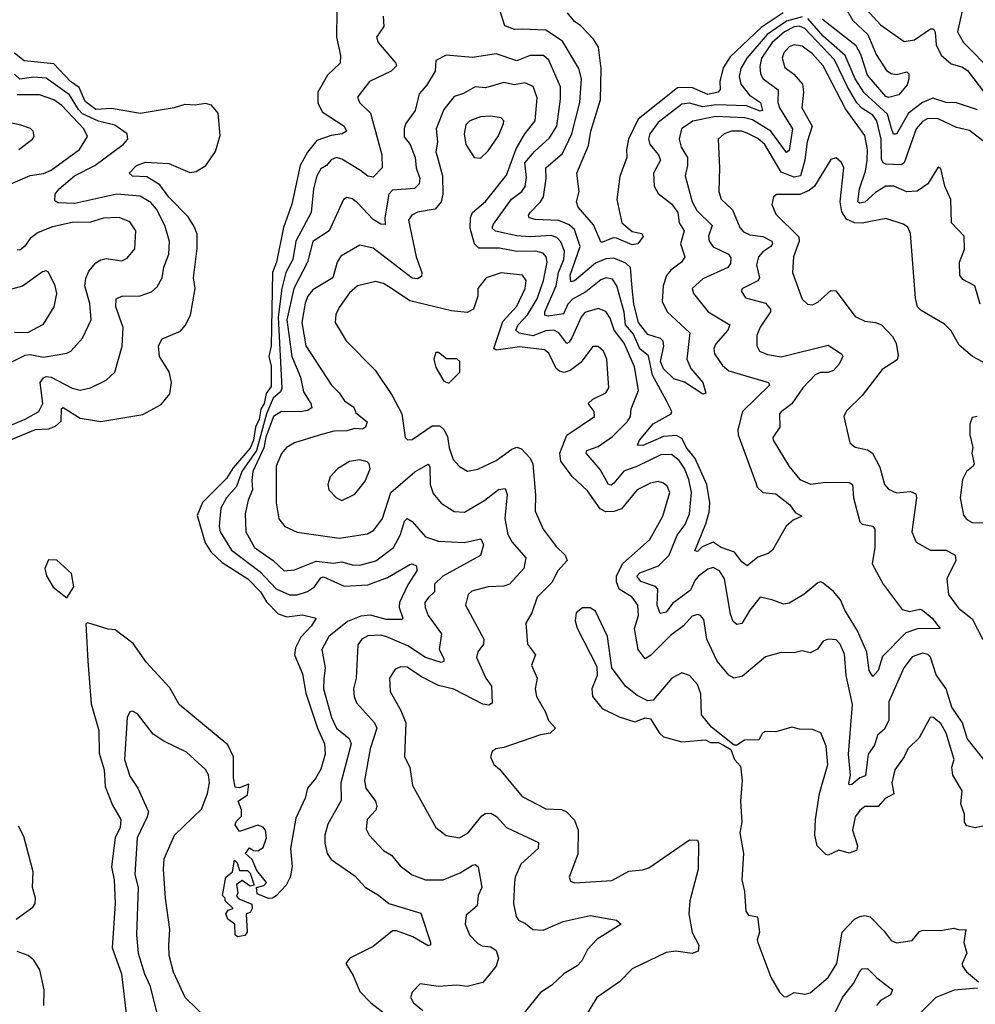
# Model space of a CAD drawing. Extents: x 1954683 to 2060285, y 904798 to 1016299.
# Tile 202 of 256: x 1969104 to 1972757, y 971779 to 975542. Entities that reach past the tile are written whole.
import ezdxf

# ---------------------------------------------------------------- set-up
doc = ezdxf.new("R2010")
doc.units = 0

msp = doc.modelspace()

# ---------------------------------------------------------------- linework, layer by layer
at = {"layer": '0CON10XD'}
for points in [[(1972095, 975552.6), (1972035, 975535.6), (1971961.7, 975485), (1971883.3, 975395), (1971861.1, 975355), (1971854.5, 975325), (1971861, 975295), (1971893.6, 975253.6), (1971935.2, 975225), (1971943.1, 975195), (1971935, 975192.2), (1971882.3, 975212.3), (1971765, 975216.5), (1971715, 975208.1), (1971665, 975223), (1971635, 975218.9), (1971545, 975149.2), (1971512.9, 975105), (1971507.9, 975085), (1971512.2, 975065), (1971545.9, 975025), (1971554, 975005), (1971526.8, 974955), (1971529.5, 974905), (1971545, 974877.8), (1971595, 974838), (1971620.3, 974805), (1971625, 974765.6), (1971643.8, 974735), (1971630.3, 974685), (1971646.8, 974635), (1971634.1, 974615), (1971592.9, 974585), (1971576.4, 974563.6), (1971564.4, 974525), (1971560.5, 974465), (1971579.1, 974425), (1971665.3, 974345), (1971653.8, 974243.8), (1971669, 974209), (1971715.4, 974155), (1971726.9, 974115), (1971715, 974110.8), (1971645, 974156), (1971605, 974169.6), (1971565, 974207.4), (1971553.2, 974235), (1971565.8, 974294.2), (1971563.3, 974313.3), (1971554, 974324), (1971505, 974339), (1971469.6, 974385), (1971452, 974455), (1971444.9, 974515.1), (1971439, 974595), (1971421.3, 974611.3), (1971375, 974630.7), (1971345, 974628.1), (1971305, 974611), (1971225, 974543.5), (1971210.5, 974540.5), (1971208.2, 974565), (1971246, 974675), (1971225, 974739.4), (1971205, 974757.3), (1971165, 974774.8), (1971075, 974778.7), (1971051.5, 974785), (1971048.9, 974795), (1971055.3, 974805), (1971095.3, 974845), (1971105.9, 974865), (1971117.2, 974935), (1971115.4, 974975), (1971179.6, 975030.4), (1971214.5, 975105), (1971245.6, 975225.6), (1971252.2, 975315), (1971241.9, 975355), (1971179.5, 975459.5), (1971115, 975501.4), (1971025.3, 975505.3), (1970995, 975504.1), (1970958.3, 975518.3), (1970925, 975623.8)], [(1972327.8, 975595), (1972395, 975522.4), (1972485, 975457.8), (1972525, 975464.8), (1972585, 975506.2), (1972597.1, 975507.1), (1972603.7, 975493.7), (1972606.7, 975445), (1972626.4, 975406.4), (1972665, 975373.5), (1972705, 975361.1), (1972727.2, 975347.2), (1972865, 975166.4)], [(1970315.9, 975574.1), (1970315.3, 975475), (1970330, 975405), (1970328.6, 975375), (1970280.5, 975329.5), (1970244.5, 975265), (1970243.8, 975223.8), (1970259.8, 975189.8), (1970344.3, 975135), (1970353.8, 975115), (1970336.7, 975105), (1970295, 975098.8), (1970240.4, 975079.6), (1970205, 975035.6), (1970176, 974984), (1970145, 974836.2), (1970112.2, 974747.8), (1970086, 974615), (1970070, 974575), (1970065.1, 974295), (1970056.5, 974255), (1970065, 974217.5), (1970065, 974139.4), (1970046.6, 974113.4), (1970038.6, 974075), (1970026.2, 974053.8), (1970019.3, 974015), (1970005.7, 973984.3), (1969998.4, 973935), (1969985, 973904.7), (1969920.4, 973829.6), (1969895, 973788.5), (1969803.2, 973696.8), (1969783.1, 973646.9), (1969813.1, 973543.1), (1969836.6, 973506.6), (1969877.6, 973467.6), (1969976, 973405), (1970025, 973355.3), (1970047.5, 973317.5), (1970091.8, 973271.8), (1970125, 973259.2), (1970185, 973267.9), (1970237.5, 973255), (1970220, 973225), (1970178.5, 973181.5), (1970158.1, 973141.9), (1970154.6, 973115), (1970185, 973042), (1970198, 972968), (1970242.1, 972835), (1970269.7, 972775), (1970271.8, 972735), (1970255, 972678), (1970235, 972641.9), (1970204.6, 972605.4), (1970195, 972566.7), (1970160, 972490), (1970139.2, 972375), (1970145.8, 972304.2), (1970137.5, 972265), (1970123.3, 972235), (1970085, 972193.3), (1970070, 972185), (1970055, 972183.8), (1970011.7, 972201.7), (1970010, 972225), (1970037, 972233), (1970047.5, 972245), (1970010.8, 972290.8), (1969993, 972333), (1969967.5, 972355), (1969982.5, 972377.5), (1969997.5, 972367.5), (1970015, 972366.2), (1970035, 972378.8), (1970047.1, 972415), (1970043.8, 972445), (1970035, 972456.7), (1970015, 972463.3), (1969945, 972440), (1969927.5, 972465), (1969931.7, 972478.3), (1969951.7, 972498.3), (1969951.7, 972521.7), (1969940, 972555), (1969975, 972580), (1969980, 972620), (1969945, 972606.2), (1969928.3, 972608.3), (1969922.1, 972645), (1969921.8, 972725), (1969900.2, 972770.2), (1969714.4, 972925), (1969678, 972988), (1969588.5, 973085), (1969537.6, 973157.6), (1969469.5, 973209.5), (1969442.4, 973212.4), (1969365, 973236.7), (1969356.7, 973233.3), (1969365, 973090), (1969377.4, 972927.4), (1969407.3, 972825), (1969408.6, 972738.6), (1969427.3, 972675), (1969431.5, 972611.5), (1969459.6, 972539.6), (1969490.9, 972485), (1969487.9, 972455), (1969468.9, 972415), (1969455.4, 972305), (1969465.7, 972255), (1969469.6, 972165), (1969458.2, 971995), (1969493.3, 971895), (1969512.7, 971732.7)], [(1972022.5, 975567.5), (1971938.2, 975511.8), (1971820.3, 975399.7), (1971792.7, 975357.3), (1971780, 975305), (1971781.1, 975275), (1971774, 975265), (1971735, 975256.2), (1971672.8, 975282.7), (1971618.7, 975281.3), (1971468.4, 975161.6), (1971430.7, 975085), (1971423.3, 975045), (1971425.4, 975015), (1971398.2, 974941.8), (1971387.3, 974855), (1971405.5, 974765.5), (1971445, 974732), (1971482.5, 974725), (1971487, 974713), (1971467.5, 974685), (1971445, 974681.4), (1971385, 974707.1), (1971372.2, 974707.8), (1971332.1, 974692.1), (1971325, 974692), (1971321.4, 974701.4), (1971298.1, 974758.1), (1971238.9, 974825), (1971231.9, 974845), (1971243.2, 974885), (1971233.8, 974955), (1971278.9, 975061.1), (1971287.7, 975115), (1971324.2, 975235.8), (1971326.2, 975355), (1971316.9, 975436.9), (1971297.5, 975467.5), (1971248.5, 975518.5), (1971224.5, 975535), (1971197.7, 975567.7)], [(1972259.8, 975589.8), (1972288.5, 975538.5), (1972345.8, 975485), (1972378.1, 975408.1), (1972417.8, 975347.8), (1972435, 975335.6), (1972455, 975332.5), (1972495, 975342.5), (1972502.5, 975335), (1972503.3, 975315), (1972497, 975293), (1972465, 975254.3), (1972425.4, 975244.6), (1972415, 975248.6), (1972345, 975330), (1972319.1, 975409.1), (1972301.3, 975441.3), (1972172.9, 975542.9)], [(1972706.8, 975575), (1972689.3, 975495), (1972711.1, 975455), (1972825, 975339.7)], [(1970494, 975555), (1970496.1, 975515), (1970467.5, 975475), (1970474.7, 975454.7), (1970541.9, 975375), (1970544.3, 975365), (1970524.6, 975345.4), (1970441.1, 975305), (1970395.6, 975245), (1970403.3, 975225), (1970444.6, 975184.6), (1970488.8, 975025), (1970490.3, 974975), (1970455, 974940), (1970435, 974944.2), (1970406.8, 974965), (1970335, 975008.8), (1970315, 975014.7), (1970295, 975006.1), (1970277.1, 974985), (1970255, 974971.5), (1970240, 974945), (1970226.7, 974895), (1970219, 974805), (1970159.8, 974695), (1970147.7, 974625), (1970121.6, 974575), (1970105.7, 974515), (1970092, 974405), (1970106.8, 974133.2), (1970101, 974119), (1970072.6, 974095), (1970047.9, 974035), (1970009, 973895), (1969953, 973815), (1969932.6, 973757.4), (1969894.2, 973715), (1969873.7, 973675), (1969869.1, 973635), (1969866.2, 973605), (1969871.2, 973585), (1969914.4, 973515), (1970022.5, 973432.5), (1970085, 973367), (1970135, 973343.5), (1970165, 973343.5), (1970205, 973356.9), (1970230.8, 973375), (1970255, 973408.2), (1970265, 973413), (1970345, 973377.3), (1970435, 973382.7), (1970510.5, 973409.5), (1970595, 973459.2), (1970605, 973462.9), (1970621.1, 973455), (1970621.8, 973435), (1970587.8, 973382.2), (1970555.7, 973315), (1970554.2, 973295), (1970568.9, 973255), (1970565, 973250), (1970505, 973249.8), (1970445.6, 973265.6), (1970408.1, 973261.9), (1970357.4, 973242.6), (1970286.5, 973185), (1970259.3, 973135), (1970272.5, 973065), (1970267.2, 973022.8), (1970265.2, 972985), (1970296.2, 972875), (1970315, 972834.7), (1970364.2, 972795), (1970371.1, 972775), (1970331.6, 972625), (1970332.6, 972557.4), (1970281.9, 972468.1), (1970270.3, 972425), (1970270, 972395), (1970279.7, 972355), (1970295, 972332.7), (1970385, 972269.5), (1970425, 972226.5), (1970476.3, 972196.3), (1970515, 972164.5), (1970637.4, 972127.4), (1970674.4, 972015), (1970674.1, 972005.9), (1970665, 972002.5), (1970606.8, 972036.8), (1970545, 972060.3), (1970529.5, 972060.5), (1970455, 972000.5), (1970365.8, 971955), (1970351.1, 971935), (1970378.8, 971888.8), (1970405, 971827.5), (1970446.7, 971785), (1970524.7, 971725)], [(1972765, 975197.4), (1972685, 975224.1), (1972645, 975224.8), (1972595, 975241.8), (1972555, 975224.9), (1972501.7, 975185), (1972455, 975104.8), (1972444, 975104), (1972436, 975126), (1972420.8, 975180.8), (1972331.6, 975261.6), (1972298.2, 975315), (1972258.9, 975405), (1972175, 975478.1), (1972116.5, 975546.5)], [(1972785, 975079.2), (1972735, 975118.2), (1972685, 975129.8), (1972615, 975162.7), (1972575.7, 975164.2), (1972555, 975152), (1972530.9, 975125), (1972484.6, 974995), (1972473, 974987), (1972415, 974989.5), (1972404.5, 974994.5), (1972398.2, 975008.2), (1972396.5, 975085), (1972380.4, 975155), (1972365, 975177.3), (1972323.7, 975203.7), (1972304.3, 975224.3), (1972268.6, 975285), (1972218.7, 975388.7), (1972105, 975508), (1972085, 975516.7), (1972065, 975513.8), (1972027.2, 975495), (1971980.7, 975455), (1971940.2, 975395), (1971933.2, 975363.2), (1971935.2, 975335.2), (1971945.4, 975315.4), (1972003.6, 975273.6), (1972002.3, 975225), (1972007.8, 975205), (1972058.4, 975125), (1972045, 975041.5), (1972035, 975033.9), (1971975.2, 975115), (1971905, 975158.5), (1971875, 975166.9), (1971765, 975171.9), (1971676.7, 975153.3), (1971633.3, 975125), (1971624.5, 975085), (1971633.2, 975055), (1971656.6, 975015), (1971656.2, 974985), (1971647.5, 974945), (1971674.8, 974845), (1971692.9, 974812.9), (1971750.5, 974755), (1971736.9, 974715), (1971739.7, 974695), (1971755, 974673.2), (1971813.6, 974645), (1971821.9, 974631.9), (1971820.5, 974609.5), (1971811.2, 974595), (1971715, 974551.6), (1971674.4, 974515), (1971679.4, 974495), (1971735.5, 974425), (1971819.2, 974375), (1971811.1, 974355), (1971765, 974303.1), (1971757.3, 974285), (1971759.6, 974265), (1971790.2, 974220.2), (1971815, 974199.2), (1971966.2, 974155), (1971970.8, 974145), (1971866.5, 974045), (1971849.4, 973975), (1971851, 973955), (1971917.7, 973772.3), (1971923.6, 973755), (1971944.6, 973735), (1971995, 973729.9), (1972048.1, 973688.1), (1972068.2, 973658.2), (1972093.8, 973645), (1972060.9, 973629.1), (1972034, 973606), (1971981.9, 973515), (1971965, 973501.5), (1971925, 973487.7), (1971885, 973454.5), (1971865, 973470), (1971836.7, 973506.7), (1971786, 973525), (1971755, 973544.8), (1971712.5, 973527.5), (1971695, 973509.2), (1971685, 973512.5), (1971726.8, 973615), (1971739.9, 973660.1), (1971742.7, 973695), (1971731.3, 973765), (1971685.6, 973865), (1971653.9, 973903.9), (1971635, 973941.4), (1971615, 973952.1), (1971565, 973949.4), (1971485.8, 973915), (1971466.2, 973916.2), (1971473.8, 973935), (1971525, 973996.9), (1971594.4, 974035), (1971596.7, 974045), (1971575.9, 974085), (1971522.9, 974182.9), (1971507.4, 974257.4), (1971475, 974284.4), (1971450.2, 974340.2), (1971419.4, 974375), (1971415, 974424.4), (1971386.7, 974525), (1971369.8, 974549.8), (1971345.3, 974555.3), (1971325, 974547.5), (1971267.7, 974502.3), (1971216.9, 974473.1), (1971199, 974455), (1971182.6, 974417.4), (1971125, 974408.5), (1971111.9, 974411.9), (1971111.1, 974425), (1971154.6, 974525), (1971163.8, 974575), (1971184.1, 974625), (1971186.8, 974656.8), (1971172.3, 974692.3), (1971158.2, 974708.2), (1971137.3, 974717.3), (1971055, 974711.7), (1971005, 974715.9), (1970922.9, 974732.9), (1970910.5, 974745), (1970915, 974760.8), (1970984.6, 974855.4), (1971024.2, 974885), (1971035.9, 974904.1), (1971041.8, 974938.2), (1971035.1, 974995), (1971071.5, 975038.5), (1971129.8, 975090.2), (1971156.9, 975135), (1971171.8, 975238.2), (1971171.2, 975285), (1971126.9, 975386.9), (1971106.9, 975405), (1971055, 975405.2), (1971005, 975384), (1970925, 975411.2), (1970835, 975397.3), (1970735, 975405.6), (1970694.6, 975385.4), (1970691.8, 975345), (1970659.5, 975290.5), (1970631.2, 975258.8), (1970615.4, 975195), (1970580.3, 975145), (1970574, 975126), (1970574.4, 975094.4), (1970596.2, 975065), (1970615.9, 975015), (1970619.4, 974975), (1970633.2, 974935), (1970631.2, 974915), (1970613.8, 974896.2), (1970529.3, 974890.7), (1970515.3, 974874.7), (1970499.5, 974785), (1970500.7, 974759.3), (1970485, 974760), (1970455, 974778.7), (1970395, 974842.1), (1970375, 974857.5), (1970355, 974862.2), (1970341.4, 974855), (1970286.8, 974735), (1970225, 974693.9), (1970204.2, 974615), (1970151.8, 974515), (1970125.3, 974395), (1970144.7, 974254.7), (1970177.1, 974175), (1970189.1, 974119.1), (1970217.7, 974075), (1970221.1, 974058.9), (1970205, 974047.7), (1970177.4, 974042.6), (1970105, 974044.8), (1970075, 974024.7), (1970045, 973946.7), (1970037.1, 973905), (1969994.9, 973815), (1969991.2, 973781.2)], [(1972775, 974454.4), (1972755, 974524.2), (1972709.4, 974549.4), (1972697.5, 974565), (1972696.1, 974615), (1972715.5, 974665), (1972714.4, 974714.4), (1972665.7, 974765), (1972663.1, 974855), (1972640.8, 974905), (1972625, 974972.5), (1972615, 974977.5), (1972576, 974914), (1972535, 974886.2), (1972495, 974883.3), (1972445, 974905.7), (1972415.2, 974905.2), (1972375, 974881.3), (1972335, 974843.8), (1972315, 974840.7), (1972307.8, 974845), (1972314.6, 974895), (1972336.8, 974963.2), (1972343.5, 975005), (1972344.8, 975045), (1972335, 975098.9), (1972261, 975201), (1972175.5, 975365), (1972135, 975411), (1972095, 975441), (1972065, 975446.1), (1972045, 975437.9), (1972025.3, 975415), (1972018.6, 975395), (1972029.1, 975359.1), (1972063.2, 975333.2), (1972096.9, 975295), (1972100.3, 975265), (1972093.6, 975205), (1972133.3, 975135), (1972114, 975075), (1972105.5, 975005), (1972088.7, 974945), (1972065, 974939.7), (1972015, 974959.2), (1971952.3, 975065), (1971925, 975087.6), (1971885, 975107.6), (1971863.8, 975115), (1971824.5, 975115.5), (1971796.9, 975105), (1971773.6, 975085), (1971779.3, 974975), (1971776.7, 974885), (1971785, 974855.7), (1971829.1, 974815), (1971857.4, 974747.4), (1971870.6, 974730.6), (1971895, 974720), (1971945, 974713), (1971979.3, 974695), (1971981.8, 974685), (1971975, 974675.4), (1971944.1, 974655), (1971928.2, 974635), (1971920.8, 974605), (1971927.3, 974577.3), (1971931.4, 974555), (1971925.9, 974544.1), (1971867.5, 974515), (1971861.4, 974505), (1971878.2, 974478.2), (1971955, 974458), (1971974.5, 974435), (1971974.5, 974425), (1971935, 974366.5), (1971922.2, 974335), (1971921.5, 974295), (1971932.2, 974275), (1971962, 974262), (1972015, 974253.4), (1972195, 974297.3), (1972246, 974265), (1972250, 974255), (1972236.4, 974225), (1972215, 974201.2), (1972195, 974193.2), (1972165, 974193.5), (1972145, 974184), (1972097.2, 974135), (1972056, 974074), (1972015, 974042.9), (1972008.9, 974035), (1972010, 973985), (1971983.5, 973945), (1971983.6, 973935), (1972045, 973834.3), (1972085.7, 973785), (1972126.4, 973766.4), (1972185, 973773.8), (1972275, 973772.9), (1972286.8, 973765), (1972290.7, 973715), (1972315, 973622.9), (1972325, 973613.3), (1972365, 973606.1), (1972373.2, 973595), (1972372.2, 973525), (1972362.8, 973462.8), (1972404.6, 973385), (1972477.3, 973287.3), (1972505, 973279.6), (1972545, 973289.1), (1972555, 973285.4), (1972592.3, 973255), (1972622.5, 973215), (1972536.1, 973213.9), (1972491.4, 973198.6), (1972401.5, 973108.5), (1972385, 973054.5), (1972365, 973031.9), (1972351.2, 973055), (1972342.4, 973125), (1972306.9, 973206.9), (1972258.1, 973285), (1972241.6, 973325), (1972215, 973356.2), (1972175, 973388.8), (1972165, 973393.8), (1972155, 973390), (1972101.4, 973345), (1972045, 973311.5), (1972025, 973308.8), (1971978.8, 973325), (1971935, 973334.5), (1971894.5, 973285.5), (1971865, 973234.5), (1971845, 973230), (1971831.8, 973241.8), (1971820.5, 973270.5), (1971798.2, 973405), (1971779.2, 973435), (1971755, 973448.9), (1971735, 973442), (1971699.4, 973415), (1971685, 973398.9), (1971668.6, 973361.4), (1971599.5, 973310.5), (1971575, 973278.2), (1971552, 973272), (1971540.8, 973305), (1971543.7, 973365), (1971535, 973375.7), (1971478.8, 973395), (1971463.6, 973415), (1971475, 973427.8), (1971546.1, 973455), (1971586.2, 973495), (1971617.9, 973572.1), (1971647.3, 973612.7), (1971665, 973653.3), (1971672.6, 973735), (1971662.3, 973785), (1971645, 973826.1), (1971625, 973857.4), (1971595, 973879.5), (1971555, 973879), (1971465.3, 973835.3), (1971413, 973817), (1971375, 973770.8), (1971365, 973763.2), (1971355, 973765.4), (1971323.4, 973823.4), (1971269.4, 973885), (1971271.4, 973895), (1971315, 973911.2), (1971370.5, 973949.5), (1971425.9, 974005), (1971438.8, 974025), (1971441.6, 974055), (1971469.1, 974125), (1971454.4, 974215), (1971415, 974305.3), (1971376.5, 974355), (1971361.6, 974401.6), (1971345, 974426.7), (1971315, 974438.4), (1971265, 974423.3), (1971250.4, 974405), (1971215, 974325.4), (1971205, 974308.8), (1971195, 974304.6), (1971165.1, 974345.1), (1971145.7, 974355), (1971115, 974352.4), (1971065, 974334.1), (1971014, 974344), (1971001.1, 974355), (1971009.5, 974375), (1971045.6, 974414.4), (1971081.8, 974475), (1971106.5, 974545)], [(1969075, 973938.4), (1969165, 973975.8), (1969215, 973978), (1969241.6, 973988.4), (1969262.5, 974007.5), (1969264.7, 974055.3), (1969270.9, 974059.1), (1969335, 974019.2), (1969415, 974006.1), (1969575, 974033.3), (1969645, 974071.4), (1969678.2, 974111.8), (1969684.6, 974155), (1969676.1, 974196.1), (1969638.5, 974255), (1969634.5, 974295.5), (1969648.3, 974321.7), (1969718.7, 974351.3), (1969737.4, 974372.6), (1969757.6, 974412.4), (1969775.5, 974514.5), (1969769.2, 974555), (1969782.9, 974667.1), (1969782.6, 974722.6), (1969771.7, 974751.7), (1969747.8, 974787.7), (1969675, 974863.2), (1969640.6, 974910.6), (1969590.5, 974940.5), (1969535, 974944.2), (1969522.5, 974955), (1969551.2, 974985), (1969585, 974996.8), (1969675, 974991.5), (1969755, 974958.2), (1969778.5, 974961.5), (1969815.3, 974984.7), (1969852.2, 975037.7), (1969871.1, 975098.9), (1969863.3, 975185), (1969837.1, 975215), (1969815, 975221.1), (1969775, 975214.7), (1969735, 975217.3), (1969695.3, 975204.7), (1969565, 975183.6), (1969455, 975202.5), (1969395, 975198.9), (1969355, 975229.5), (1969331.9, 975281.9), (1969298.2, 975305), (1969235, 975372.7), (1969122, 975385), (1969084.2, 975414.2)], [(1969055, 973985.6), (1969125, 974014.6), (1969177.7, 974045), (1969192.7, 974075), (1969183, 974155), (1969195, 974173.6), (1969205, 974177.7), (1969225, 974175.2), (1969305, 974133.6), (1969335, 974125.5), (1969375, 974134.5), (1969435.3, 974164.7), (1969467.8, 974195), (1969495.9, 974294.1), (1969499.3, 974365), (1969472.2, 974445), (1969473.5, 974475), (1969494.6, 974485.4), (1969565, 974486.8), (1969608.3, 974501.7), (1969629.7, 974520.2), (1969649.4, 974555), (1969655, 974596.2), (1969674.1, 974645), (1969676.6, 974693.4), (1969659.5, 974755), (1969627.2, 974817.2), (1969605, 974842.5), (1969565, 974866.7), (1969475, 974875.4), (1969315, 974839.8), (1969251.5, 974841.5), (1969238.8, 974848.8), (1969239.6, 974875), (1969255.3, 974895), (1969313.5, 974945), (1969391.1, 974985), (1969499.6, 975065), (1969517.5, 975085), (1969514.5, 975105), (1969468, 975138), (1969405, 975154.1), (1969345, 975182), (1969328.6, 975198.6), (1969295, 975255.1), (1969205, 975318.4), (1969158, 975322), (1969105, 975313.8), (1969083.9, 975333.9)], [(1971106.5, 974545), (1971121, 974615), (1971117.2, 974635), (1971105, 974649.4), (1971076.9, 974656.9), (1971005, 974656), (1970938.6, 974668.6), (1970859, 974669), (1970842.5, 974685), (1970825.6, 974745), (1970827.5, 974785), (1970835, 974804.6), (1970885, 974846.7), (1970965, 974947.3), (1971002.1, 975047.9), (1971034.6, 975105.4), (1971074.7, 975155), (1971082.8, 975242.8), (1971066.4, 975286.4), (1971035, 975299.7), (1970995, 975292.3), (1970955, 975301.2), (1970885, 975280.6), (1970845, 975285.2), (1970800.6, 975259.4), (1970765, 975247.7), (1970725, 975198.8), (1970696.2, 975125), (1970701, 975075), (1970694.8, 975035), (1970700.1, 975020.1), (1970720.7, 974945), (1970722.2, 974875), (1970714.7, 974845.2), (1970692.7, 974817.3), (1970625, 974806.7), (1970602.8, 974795), (1970590.2, 974775), (1970620.3, 974635), (1970642, 974575), (1970640.2, 974559.8), (1970625, 974551.2), (1970605, 974553.3), (1970455, 974669.1), (1970405, 974680.5), (1970331.4, 974638.6), (1970317.9, 974615), (1970301.5, 974555), (1970225, 974509.2), (1970206.1, 974485), (1970195, 974457.8), (1970182.3, 974385), (1970198.1, 974295), (1970296.2, 974145), (1970325.6, 974115.6), (1970345.4, 974085), (1970381.6, 974061.6), (1970389.6, 974039.6), (1970431.8, 974005), (1970425.9, 973985), (1970415, 973977.3), (1970385, 973980), (1970355, 973970.8), (1970305, 973968.8), (1970245, 973952.6), (1970155, 973924.6), (1970123.6, 973906.4), (1970105, 973884.4), (1970084.6, 973835), (1970084.6, 973695), (1970094.7, 973634.7), (1970117.5, 973605), (1970165, 973583.6), (1970325, 973560.8), (1970433.1, 973576.9), (1970458.4, 973591.6), (1970490.5, 973635), (1970523.1, 973735), (1970615, 973813.9), (1970665, 973843.8), (1970672.5, 973832.5), (1970672.6, 973765), (1970685, 973730.9), (1970715, 973693.8), (1970765, 973662.1), (1970805, 973659.2), (1970882.1, 973705), (1970935, 973746.7), (1970959.8, 973749.8), (1970967.8, 973727.7), (1970958.6, 973635), (1970970.6, 973575), (1970987.2, 973545), (1971038.5, 973485), (1971031.1, 973445), (1970976.1, 973385), (1970955, 973376.7), (1970895, 973374), (1970832.5, 973357.5), (1970818.9, 973345), (1970807.8, 973305), (1970878.5, 973175), (1970877.5, 973155), (1970855, 973126.2), (1970850.5, 973105), (1970885.7, 973025.7), (1970907.5, 972995), (1970910.3, 972929.7), (1970898, 972922), (1970875, 972925.9), (1970764, 972984), (1970705, 972997.4), (1970639.9, 973029.9), (1970585, 973067.7), (1970561.4, 973068.6), (1970539.8, 973060.2), (1970517.5, 973025), (1970520.6, 972975), (1970561.6, 972901.6), (1970580, 972855), (1970575.7, 972725), (1970595.6, 972685), (1970605.4, 972615.4), (1970695, 972454.2), (1970735, 972424.4), (1970785, 972415.6), (1970819.1, 972435), (1970871, 972499), (1970885, 972508), (1970905, 972510), (1970926.9, 972496.9), (1970965, 972455.3), (1971087.2, 972397.2), (1971085.4, 972375), (1971019.5, 972315), (1970997.9, 972265), (1970995.4, 972245.4), (1970992.2, 972165), (1971001.9, 972115), (1971011.1, 972101.1), (1971038.1, 972088.1), (1971065, 972065.3), (1971105, 972062.7), (1971182.2, 972095), (1971285, 972118.1), (1971385, 972101.1), (1971403.8, 972085), (1971312, 972028), (1971275, 971988.8), (1971252.6, 971945), (1971235, 971925.7), (1971183.6, 971895), (1971138.1, 971851.9), (1971095, 971824.4), (1971032.8, 971747.2)], [(1969010.8, 974889.2), (1969145, 974945.7), (1969195, 974953.9), (1969225, 974966.5), (1969333.1, 975045), (1969363.3, 975095), (1969350, 975125), (1969265, 975213.8), (1969235, 975236), (1969180, 975255), (1969095, 975254.4)], [(1969101.2, 975045), (1969152.9, 975085), (1969160, 975095), (1969156.2, 975115), (1969145.5, 975125.5), (1969108.8, 975138.8), (1969045, 975152.9)], [(1970865, 975012.9), (1970895, 975040.5), (1970935, 975098.1), (1970953.8, 975145), (1970954.4, 975155), (1970945, 975166.9), (1970905, 975172.9), (1970865, 975170.4), (1970825, 975155.4), (1970810.1, 975139.9), (1970802.9, 975105), (1970809.2, 975065), (1970842, 975015), (1970865, 975012.9)], [(1972803.6, 974223.6), (1972745.6, 974255), (1972695, 974297.3), (1972665, 974352.9), (1972638.6, 974378.6), (1972549.8, 974429.8), (1972536.5, 974445), (1972527.9, 974477.9), (1972508.5, 974725), (1972498.5, 974748.5), (1972480.8, 974760.8), (1972415, 974782.1), (1972325, 974764.3), (1972295, 974765.9), (1972265, 974779.3), (1972247.2, 974807.2), (1972240.5, 974845), (1972253.9, 974975), (1972245, 974995.8), (1972225, 975014.2), (1972205, 975007.5), (1972142.6, 974905), (1972121.6, 974888.4), (1972086.7, 974873.3), (1971997, 974873), (1971985.7, 974864.3), (1971979.4, 974835), (1971995, 974798.6), (1972081.9, 974711.9), (1972084, 974695), (1972061.3, 974635), (1972058.5, 974575), (1972095, 974473.8), (1972115, 974454), (1972135, 974451.4), (1972155, 974461.9), (1972205, 974506.5), (1972224, 974505), (1972297.8, 974407.8), (1972335, 974389.6), (1972375, 974384.7), (1972397.8, 974375), (1972440.5, 974330.5), (1972454.6, 974305), (1972461.7, 974258.3), (1972458.7, 974241.3), (1972400.6, 974205), (1972324.5, 974105), (1972265, 974047.1), (1972254.4, 974025), (1972276.9, 973925), (1972297.6, 973907.6), (1972345, 973897.5), (1972363.3, 973885), (1972391.6, 973831.6), (1972410, 973765), (1972425, 973748.1), (1972455, 973733.6), (1972509.1, 973739.1), (1972529.7, 973729.7), (1972532.3, 973715), (1972514.6, 973585), (1972531.4, 973545), (1972585, 973514.6), (1972645, 973514.6), (1972680, 973495), (1972682.5, 973475), (1972647.5, 973405), (1972654, 973345), (1972692.9, 973292.9), (1972745, 973252.3), (1972785, 973173.3)], [(1969057.1, 974225), (1969125, 974260.3), (1969145, 974262.2), (1969195, 974251.6), (1969285, 974267.3), (1969299.4, 974275), (1969345, 974324.3), (1969378, 974395), (1969372.8, 974457.2), (1969353.9, 974525), (1969357.2, 974552.8), (1969369.2, 974580.8), (1969395, 974612.3), (1969415, 974624.6), (1969435, 974628.5), (1969495, 974620), (1969515, 974630.5), (1969544.6, 974665.4), (1969547.7, 974735), (1969525, 974769.1), (1969485, 974785.9), (1969425, 974783.4), (1969375, 974767.8), (1969305, 974766.6), (1969230.3, 974749.7), (1969175, 974728.2), (1969144.8, 974705.2), (1969123.2, 974675), (1969105, 974660.8), (1969095, 974662.1)], [(1969085, 974347.6), (1969135, 974346.1), (1969195, 974378.2), (1969236.2, 974445), (1969246.1, 974495), (1969240, 974525), (1969215, 974576.7), (1969205, 974582.5), (1969191.5, 974578.5), (1969115, 974522.8), (1969045, 974503.8)], [(1971515, 973112.5), (1971495, 973099.6), (1971468.4, 973135), (1971454.4, 973215), (1971469.8, 973265), (1971467.5, 973305), (1971445.8, 973335), (1971395.3, 973365), (1971385, 973393.8), (1971385.7, 973415), (1971408, 973462), (1971512.9, 973555), (1971562.9, 973645), (1971588.7, 973735), (1971578.5, 973758.5), (1971565, 973770.8), (1971545, 973776.6), (1971515, 973771.2), (1971464.6, 973745), (1971405, 973673.1), (1971375, 973661.7), (1971345, 973660.5), (1971322.5, 973672.5), (1971275, 973740.8), (1971216.6, 973796.6), (1971172.2, 973855), (1971169.3, 973885), (1971196.1, 973953.9), (1971301.2, 974025), (1971300, 974045), (1971276.9, 974075), (1971295, 974091.3), (1971344.7, 974115.3), (1971355.5, 974135), (1971348.5, 974245), (1971335.5, 974275), (1971315, 974293.1), (1971295, 974293.1), (1971248.7, 974231.3), (1971208.9, 974201.1), (1971185, 974193.8), (1971168, 974198), (1971155, 974209.3), (1971126.7, 974266.7), (1971110.5, 974280.5), (1971015, 974291.1), (1970925, 974278.2), (1970916.7, 974285), (1970951.4, 974388.6), (1971005, 974447.1), (1971036.4, 974515), (1971040, 974545), (1971025.7, 974565.7), (1970945, 974573.8), (1970887.5, 974555), (1970855.7, 974515), (1970855.5, 974484.5), (1970838.5, 974435), (1970815, 974423.1), (1970755, 974429.5), (1970595, 974467.4), (1970525, 974514.7), (1970495, 974533.9), (1970465, 974541.8), (1970395, 974524.6), (1970365, 974498.5), (1970325, 974441.4), (1970312.1, 974415), (1970310, 974385), (1970352.5, 974315), (1970462.4, 974202.4), (1970528.5, 974105), (1970564.5, 974035), (1970577.5, 973945), (1970586.7, 973936.7), (1970605, 973938), (1970680.7, 973989.3), (1970710, 973990), (1970725.8, 973975.8), (1970739.2, 973949.2), (1970745.3, 973905), (1970760.9, 973860.9), (1970785, 973834.5), (1970816.1, 973816.1), (1970855, 973824.1), (1970925, 973857.2), (1970985, 973900.7), (1971005, 973907.7), (1971022.2, 973902.2), (1971056, 973866), (1971065.8, 973845), (1971076.2, 973725), (1971074.1, 973664.1), (1971105.6, 973595), (1971155, 973528.5), (1971189.1, 973495), (1971196.4, 973475), (1971160.8, 973435), (1971138.6, 973391.4), (1971081.8, 973335), (1971061.2, 973275), (1971039.2, 973235), (1971045.6, 973155), (1971075.3, 973115), (1971061.1, 973075), (1971082.5, 973025), (1971074.5, 972985), (1971079.6, 972955), (1971114.5, 972895), (1971125, 972864), (1971152.5, 972835), (1971132.5, 972815), (1971095, 972808.5), (1970955, 972760), (1970924.2, 972755.8), (1970910, 972745), (1970903.3, 972725), (1970916.7, 972695), (1970938.3, 972678.3), (1971025, 972573.5), (1971115, 972526.2), (1971175, 972523.3), (1971194.4, 972515), (1971225, 972482.2), (1971238.5, 972445), (1971237.4, 972352.6), (1971204, 972265), (1971210, 972250), (1971225, 972242.9), (1971367.2, 972252.8), (1971432.6, 972287.4), (1971485, 972292.5), (1971508.9, 972301.1), (1971665, 972407.1), (1971695, 972406), (1971699.2, 972395), (1971697.1, 972295), (1971665.5, 972175), (1971661.5, 972125), (1971675, 972054), (1971699.5, 972005), (1971697.2, 971982.8), (1971675, 971973.3), (1971612.6, 971982.6), (1971575, 971976.8), (1971445.3, 971914.7), (1971397.1, 971865), (1971310, 971805), (1971255.3, 971714.7)], [(1970745, 974153.3), (1970786.2, 974195), (1970786.9, 974235), (1970775, 974245.6), (1970735.7, 974245.7), (1970705, 974270), (1970695, 974270), (1970686.7, 974245), (1970695, 974212.5), (1970725, 974160), (1970745, 974153.3)], [(1972764.2, 974025.8), (1972745, 974021.2), (1972736.4, 973996.4), (1972736.2, 973955), (1972747.3, 973907.3), (1972744, 973885), (1972751.9, 973845), (1972749.2, 973835), (1972723.5, 973815), (1972707.5, 973785), (1972699.5, 973715), (1972711.2, 973648.8), (1972725, 973631.5), (1972745, 973620.4), (1972865, 973618.5)], [(1970335, 973704.3), (1970385, 973728), (1970425, 973778.6), (1970444, 973825), (1970440, 973845), (1970432.3, 973852.3), (1970405, 973859.5), (1970365, 973853.1), (1970319.2, 973825), (1970291.4, 973795), (1970281.9, 973765), (1970285.8, 973745), (1970315, 973714.2), (1970335, 973704.3)], [(1969991.2, 973781.2), (1969994.2, 973745), (1969977, 973705), (1969966.7, 973653.3), (1969968.6, 973585), (1970001.4, 973525), (1970073.3, 973475), (1970115, 973436), (1970155, 973439.1), (1970237.8, 973472.2), (1970305, 973464.8), (1970335, 973469.8), (1970375, 973458.8), (1970405, 973457.7), (1970465, 973474.4), (1970533.5, 973525), (1970559.5, 973575), (1970575, 973625.8), (1970585, 973635.6), (1970605, 973624.6), (1970655, 973566), (1970705, 973548.8), (1970805, 973544.3), (1970867.3, 973557.3), (1970877.1, 973535), (1970865.3, 973494.7), (1970721.6, 973415), (1970690.3, 973385), (1970689.2, 973355), (1970666.4, 973333.6), (1970652.7, 973315), (1970654.2, 973295), (1970665.9, 973265), (1970716.2, 973195), (1970708.2, 973135), (1970725, 973101.2), (1970725, 973088.8), (1970715, 973084.7), (1970655, 973104), (1970588.4, 973148.4), (1970504.4, 973185), (1970485, 973190.2), (1970435, 973187.1), (1970411.8, 973175), (1970397.1, 973152.9), (1970390, 973025), (1970380.5, 972985), (1970382.2, 972955), (1970391.2, 972931.2), (1970460.5, 972855), (1970469.3, 972835), (1970443.5, 972755), (1970422.5, 972635), (1970426.8, 972605), (1970463.8, 972555), (1970469.2, 972535), (1970465, 972520.8), (1970432.2, 972485), (1970428.7, 972448.7), (1970440, 972425), (1970495, 972366.7), (1970525, 972348.6), (1970558.1, 972308.1), (1970605, 972274.4), (1970655.3, 972255.3), (1970722.5, 972255), (1970788.5, 972281.5), (1970835, 972311.5), (1970845, 972312.9), (1970857.1, 972305), (1970870.7, 972225), (1970857.2, 972195), (1970853.3, 972155), (1970810.5, 972119.5), (1970806.4, 972085), (1970823.8, 972045), (1970855, 972011.5), (1970872.6, 972002.6), (1970905, 971999.1), (1970925, 971984.5), (1970933.8, 971955), (1970925.3, 971924.7), (1970875, 971862.5), (1970815, 971846.6), (1970775, 971852.2), (1970705, 971846.7), (1970635, 971857.5), (1970604.6, 971825.4), (1970598.5, 971805), (1970610, 971785), (1970644.6, 971755)], [(1969285, 973332.5), (1969311.4, 973375), (1969301.8, 973425), (1969246.7, 973476.7), (1969215, 973478), (1969200.6, 973445), (1969206.4, 973416.4), (1969232.8, 973372.8), (1969285, 973332.5)], [(1972484.4, 972724.4), (1972448.7, 972675), (1972437.9, 972625), (1972445, 972584), (1972412.9, 972565), (1972385, 972535.3), (1972334.4, 972535.6), (1972315, 972520), (1972298, 972495), (1972287.7, 972445), (1972306.9, 972385), (1972303.1, 972366.9), (1972275, 972356.5), (1972235, 972368.4), (1972195, 972348.8), (1972185, 972351.2), (1972152.1, 972385), (1972143.9, 972425), (1972146, 972485), (1972161.4, 972585), (1972192.9, 972695), (1972187.1, 972765), (1972166.3, 972816.3), (1972135, 972829.2), (1972085, 972830), (1972055, 972838), (1971995, 972820), (1971955, 972822), (1971944, 972815), (1971930, 972790), (1971875, 972788.8), (1971845, 972770), (1971835, 972770), (1971748.3, 972838.3), (1971710, 972885), (1971707.5, 972965), (1971695, 973000.8), (1971665, 973035.7), (1971635, 973045.7), (1971597.5, 973025), (1971525, 972941.2), (1971505, 972939.2), (1971465, 972959.4), (1971419.5, 972995), (1971367.1, 973065), (1971350.8, 973185), (1971305, 973282), (1971285, 973294.4), (1971255, 973294.4), (1971231.1, 973275), (1971227.5, 973245), (1971235, 973216.2), (1971310.3, 973070.3), (1971311.9, 973035), (1971290.6, 972985), (1971293.1, 972955), (1971330, 972910), (1971395, 972877.8), (1971455, 972859.2), (1971495, 972873.8), (1971515, 972870), (1971550, 972815), (1971565, 972801.2), (1971635, 972782), (1971725, 972790), (1971745, 972780), (1971775, 972780), (1971795, 972770), (1971822.5, 972752.5), (1971836.2, 972715), (1971859.4, 972689.4), (1971865.7, 972635), (1971859.2, 972555), (1971864.4, 972475), (1971857.1, 972435), (1971870.6, 972355), (1971864.4, 972255), (1971875, 972210), (1971880, 972135), (1971890.2, 972120.2), (1971924, 972114), (1971932.5, 972055), (1971923.3, 972025), (1971925.7, 972015), (1971975, 971883.3), (1972008.8, 971825), (1972025, 971808.8), (1972035, 971808), (1972065, 971823.8), (1972105, 971817.8), (1972125, 971823.5), (1972195, 971881.1), (1972228, 971935), (1972247.9, 972055), (1972295, 972103.9), (1972315, 972114.7), (1972335, 972118.5), (1972355, 972113.3), (1972408.8, 972058.8), (1972435, 972022.9), (1972455, 972014.5), (1972515, 972022.9), (1972543.1, 972056.9), (1972557.4, 972062.6), (1972625, 972060.9), (1972653.3, 972066.7), (1972675, 972070.6), (1972696.4, 972063.6), (1972720, 972065), (1972713.5, 972015), (1972724.4, 971975), (1972706.5, 971935), (1972707.9, 971925), (1972722.9, 971902.9), (1972769.5, 971865)], [(1972789.1, 972715), (1972725.2, 972795), (1972707.5, 972855), (1972667.3, 972915), (1972645.2, 972985), (1972607.8, 973037.8), (1972585.2, 973105.2), (1972575, 973116.2), (1972555, 973120.7), (1972515, 973106.4), (1972483.3, 973065), (1972425.8, 972935), (1972426.1, 972865), (1972409.3, 972830.7), (1972382.9, 972807.1), (1972371, 972769), (1972347.1, 972735), (1972342.9, 972705), (1972337.3, 972652.7), (1972315, 972644.7), (1972285, 972619.1), (1972275, 972618), (1972272.9, 972622.9), (1972280.4, 972655), (1972272.3, 972735), (1972287, 972925), (1972262.9, 973035), (1972256.6, 973116.6), (1972240, 973155), (1972225, 973172.5), (1972195, 973174.6), (1972175, 973167.3), (1972153.5, 973136.5), (1972125, 973121.9), (1972095, 973130), (1972065, 973121.9), (1972015, 973123.3), (1971955, 973106.9), (1971866.8, 973033.2), (1971835, 973025.5), (1971815, 973036.7), (1971770.1, 973090.1), (1971731.2, 973175), (1971719, 973249), (1971706.9, 973265), (1971695, 973268.5), (1971675, 973262.1), (1971642.1, 973225), (1971591.2, 973188.8), (1971515, 973112.5)], [(1969867.9, 971677.9), (1969736.6, 971805), (1969692.2, 971902.2), (1969675.3, 971965.2), (1969675, 972005.8), (1969677.8, 972065), (1969661.7, 972185), (1969654.1, 972295), (1969657, 972335), (1969695.8, 972425), (1969799.2, 972525), (1969822.5, 972585), (1969829.5, 972625), (1969826.4, 972656.4), (1969815, 972676.2), (1969742.1, 972742.1), (1969654.7, 972784.7), (1969615, 972810.9), (1969555, 972888.8), (1969535, 972898.8), (1969525, 972896.2), (1969514.5, 972875), (1969504.7, 972715), (1969525, 972651.4), (1969555.6, 972605.6), (1969596.2, 972515), (1969592, 972495), (1969553.2, 972415), (1969548.6, 972335), (1969543.9, 972275), (1969557.1, 972225), (1969551.3, 972045), (1969557.1, 971975), (1969581.6, 971895), (1969601.5, 971851.5), (1969633.4, 971725)], [(1972805, 972463.5), (1972756.1, 972453.9), (1972725, 972460.9), (1972715.3, 972475), (1972715.3, 972505.2), (1972701.5, 972545), (1972707.1, 972595), (1972670.4, 972655), (1972666.9, 972685), (1972675.4, 972715), (1972645.8, 972815), (1972625, 972852.7), (1972595, 972876), (1972584.4, 972875.6), (1972542.8, 972797.2), (1972498.5, 972755), (1972484.4, 972724.4)], [(1969090.6, 972105), (1969155, 972150), (1969163.3, 972165), (1969164.5, 972185), (1969153.5, 972225), (1969155.7, 972285), (1969120.8, 972420.8), (1969099.9, 972459.9)], [(1969937, 972037), (1969927.5, 972045), (1969926.7, 972085), (1969900, 972105), (1969892.5, 972125), (1969901.7, 972138.3), (1969920, 972145), (1969890, 972175), (1969890, 972185), (1969880, 972195), (1969892.5, 972265), (1969917.5, 972285), (1969925, 972330), (1969935, 972320), (1969945, 972290), (1969975, 972290), (1969985, 972280), (1970000, 972235), (1969985, 972230), (1969955, 972252.5), (1969933.6, 972236.4), (1969937.5, 972205), (1969932.5, 972192.5), (1969941.7, 972181.7), (1969991.7, 972161.7), (1969992.5, 972145), (1969985, 972130), (1969970, 972125), (1969973.3, 972055), (1969965, 972042.5), (1969937, 972037)], [(1969196.9, 971775), (1969198.1, 971835), (1969180.8, 971910.8), (1969158, 971948), (1969136.2, 971966.2), (1969095, 971981.5)], [(1972199.2, 971705), (1972249.4, 971805), (1972291.7, 971858.3), (1972315, 971904.3), (1972325, 971914.3), (1972345, 971915.5), (1972380.5, 971880.5), (1972440.8, 971835), (1972432.2, 971815), (1972395, 971793.1), (1972379.2, 971775)], [(1972765, 971840.8), (1972676.5, 971833.5), (1972605.7, 971805), (1972535.6, 971735), (1972501.4, 971675), (1972502.1, 971642.1), (1972535, 971598.1), (1972605, 971569.5), (1972655, 971521.9), (1972687.5, 971505), (1972725, 971506.2), (1972845, 971549.8)]]:
    msp.add_lwpolyline(points, dxfattribs=at)

doc.saveas('drawing.dxf')
